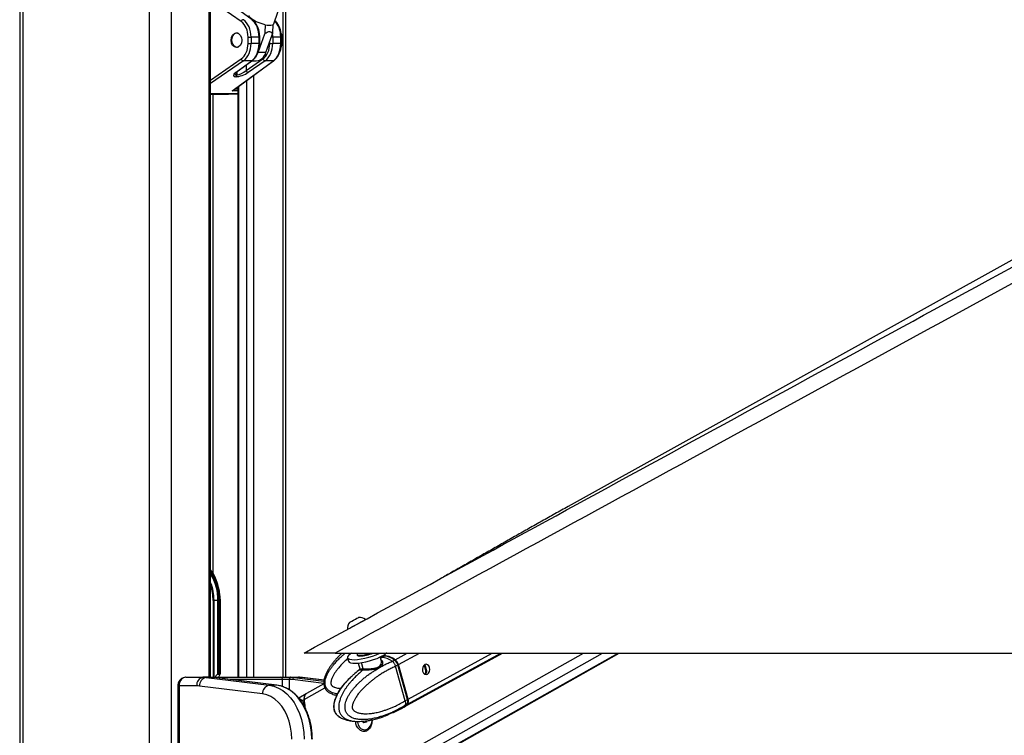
# Model space of a CAD drawing. Header units: millimetres. Extents: x 2575 to 18042, y 835 to 16320.
# Tile 33 of 64: x 12642 to 13551, y 5824 to 6486. Entities that reach past the tile are written whole.
import ezdxf

# ---------------------------------------------------------------- set-up
doc = ezdxf.new("R2010")
doc.units = ezdxf.units.MM
doc.header["$LTSCALE"] = 2

msp = doc.modelspace()

# ---------------------------------------------------------------- linework, layer by layer
at = {"color": 7, "linetype": 'Continuous', "lineweight": 25}
for p, q in [((12641.69, 7229.05), (12641.69, 1481.05)), ((12818.1, 5878.11), (12818.1, 7049.05)), ((14907.82, 7013.3), (13148.25, 6035.94)), ((12887.5, 5878.11), (12887.5, 6520.4)), ((12876.46, 6482.21), (12883.91, 6503.77)), ((12846.29, 6484.25), (12819.44, 6502.92)), ((12856.55, 6485.86), (12841.8, 6496.67)), ((12852.67, 6469.96), (12855.47, 6469.96)), ((12852.67, 6464.13), (12852.67, 6469.96)), ((12855.47, 6469.96), (12855.47, 6464.13)), ((12862.84, 6469.96), (12855.47, 6469.96)), ((12862.09, 6455.73), (12868.03, 6472.91)), ((12862.84, 6464.13), (12862.84, 6469.96)), ((12863.42, 6464.13), (12863.42, 6469.96)), ((12869.16, 6455.73), (12875.1, 6472.91)), ((12875.49, 6469.96), (12875.49, 6464.13)), ((12882.87, 6469.96), (12875.49, 6469.96)), ((12882.87, 6464.13), (12882.87, 6469.96)), ((12883.45, 6464.13), (12883.45, 6469.96)), ((12852.67, 6464.13), (12855.47, 6464.13)), ((12862.84, 6464.13), (12855.47, 6464.13)), ((12872.7, 6464.13), (12875.49, 6464.13)), ((12882.87, 6464.13), (12875.49, 6464.13)), ((12850.78, 6439.04), (12866.32, 6449.84)), ((12869.16, 6455.73), (12862.09, 6455.73)), ((12838.02, 6420.21), (12876.03, 6448.05)), ((12839.32, 6420.93), (12876.58, 6448.23)), ((12841.26, 6437.25), (12856.01, 6448.05)), ((12841.8, 6437.42), (12856.55, 6448.23)), ((12856.01, 6448.05), (12848.31, 6448.05)), ((12868.34, 6448.05), (12852.8, 6437.25)), ((12856.07, 6447.88), (12860.27, 6447.88)), ((12876.03, 6448.05), (12868.34, 6448.05)), ((12841.63, 6433.32), (12841.41, 6433.32)), ((12842.18, 6435.11), (12842.41, 6435.11)), ((12843.25, 6423.81), (12843.25, 5878.11)), ((12818.1, 6417.05), (12834.52, 6417.05)), ((12834.54, 6417.05), (12843.25, 6417.38)), ((12821.22, 5949.05), (12820.34, 5949.05)), ((12824.83, 5949.05), (12821.22, 5949.05)), ((12825.87, 5949.05), (12824.83, 5949.05)), ((12825.87, 5948.18), (12825.87, 5949.05)), ((12826.8, 5949.05), (12826.8, 5882.05)), ((12827.09, 5949.05), (12827.05, 5950.46)), ((12827.09, 5881.75), (12827.09, 5949.05)), ((12824.73, 5947.07), (12824.73, 5881.4)), ((12824.86, 5881.51), (12824.86, 5948.19)), ((12825.87, 5882.05), (12825.87, 5948.18)), ((12933.18, 5900.55), (15473.08, 5900.55)), ((12944.55, 5896.18), (12945.45, 5892.91)), ((12952.98, 5763.62), (13195.46, 5900.55)), ((12953.32, 5899.36), (12953.52, 5898.65)), ((12975.83, 5893.01), (12974.76, 5896.88)), ((12976.1, 5896.54), (12978.34, 5897.77)), ((12980.73, 5900.55), (12980.41, 5900.38)), ((12997, 5850.73), (13087.58, 5900.55)), ((12954.51, 5891.29), (12955.96, 5886.04)), ((12985.87, 5892.93), (12986.01, 5892.99)), ((12986.01, 5892.99), (12987.99, 5894.08)), ((12991.05, 5889.48), (12988.97, 5888.34)), ((12988.97, 5888.34), (12988.98, 5888.33)), ((12997.81, 5856.33), (12988.98, 5888.33)), ((12999.89, 5857.46), (12991.05, 5889.48)), ((13000.04, 5857.62), (12991.2, 5889.64)), ((13000.45, 5857.77), (12991.61, 5889.79)), ((12795.04, 5878.11), (12810.92, 5878.11)), ((12817.99, 5878.11), (12810.92, 5878.11)), ((12814, 5877.92), (12872.11, 5870.73)), ((12821.07, 5877.92), (12814, 5877.92)), ((12817.99, 5878.11), (12818.21, 5878.11)), ((12818.21, 5878.11), (12883.04, 5878.11)), ((12879.18, 5870.73), (12821.07, 5877.92)), ((12821.07, 5877.92), (12821.19, 5877.91)), ((12879.3, 5870.72), (12821.19, 5877.91)), ((12824.73, 5881.4), (12824.02, 5880.8)), ((12826.63, 5880.8), (12824.02, 5880.8)), ((12825.87, 5882.05), (12826.8, 5882.05)), ((12826.63, 5880.8), (12826.82, 5881.08)), ((12883.04, 5878.11), (12891.96, 5878.11)), ((12890.55, 5876.11), (12884.6, 5876.11)), ((12890.82, 5876.11), (12890.55, 5876.11)), ((12891.96, 5878.11), (12892.23, 5878.11)), ((12892.23, 5878.11), (12899.3, 5878.11)), ((12895.32, 5877.92), (12902.39, 5877.92)), ((12922.82, 5875.42), (12902.88, 5877.89)), ((12787.77, 5870.11), (12787.77, 5706.11)), ((12788.94, 5870.11), (12788.94, 5706.11)), ((12805.26, 5870.11), (12788.94, 5870.11)), ((12865.96, 5862.76), (12807.85, 5869.95)), ((12879.18, 5870.73), (12872.11, 5870.73)), ((12879.18, 5870.73), (12879.3, 5870.72)), ((12922.66, 5872.06), (12906.6, 5862.99)), ((12906.22, 5862.77), (12899.48, 5858.89)), ((12902.78, 5856.54), (12904.36, 5857.45)), ((12905.78, 5848.76), (12904.57, 5857.56)), ((12987.16, 5845.69), (12994.37, 5849.28)), ((12994.37, 5849.28), (12996.52, 5850.47)), ((12997.39, 5851.79), (12997.26, 5851.72)), ((12999.37, 5852.88), (12997.39, 5851.79)), ((12997.81, 5856.33), (12997.82, 5856.32)), ((12997.82, 5856.32), (12999.89, 5857.46)), ((12979.31, 5842.42), (12977.34, 5841.68)), ((12986.36, 5845.41), (12982.27, 5843.73)), ((12959.5, 5836.02), (12958.63, 5837.53)), ((12961.92, 5836.58), (12959.5, 5836.02)), ((12961.41, 5837.37), (12961.18, 5837.77)), ((12961.87, 5836.57), (12961.41, 5837.37)), ((12962.28, 5837.93), (12961.92, 5836.58)), ((12960.37, 5829.51), (12960.73, 5829.51))]:
    msp.add_line(p, q, dxfattribs=at)
at = {"color": 8, "linetype": 'Continuous', "lineweight": 25}
for p, q in [((12644.47, 7229.05), (12644.47, 1481.05)), ((12761.16, 7229.05), (12761.16, 1481.05)), ((12781.68, 7229.05), (12781.68, 1481.05)), ((12816.72, 5878.11), (12816.72, 7049.05)), ((12884.68, 6512.26), (12884.68, 5878.11)), ((12862.84, 6469.96), (12863.42, 6469.96)), ((12875.49, 6469.96), (12874.08, 6469.96)), ((12883.45, 6469.96), (12882.87, 6469.96)), ((12863.42, 6464.13), (12862.84, 6464.13)), ((12872.7, 6464.13), (12872.7, 6465.98)), ((12883.45, 6464.13), (12882.87, 6464.13)), ((12818.1, 6430.24), (12846.29, 6449.84)), ((12848.31, 6448.05), (12818.1, 6427.05)), ((12850.78, 6444), (12850.78, 6439.04)), ((12842.18, 6437.7), (12842.18, 6435.11)), ((12842.41, 6435.11), (12842.41, 6437.87)), ((12857.63, 6434.34), (12857.63, 5878.11)), ((12840.77, 6421.99), (12843.25, 6421.99)), ((12843.67, 6424.12), (12843.67, 5878.11)), ((12851.45, 5878.11), (12851.45, 6429.82)), ((12818.1, 6417.71), (12843.25, 6417.71)), ((12843.25, 6417.49), (12818.1, 6417.49)), ((12819.99, 6417.05), (12819.99, 5974.81)), ((12834.52, 6417.05), (12843.25, 6417.38)), ((12843.25, 6420.21), (12838.02, 6420.21)), ((12820.34, 5949.05), (12820.34, 5878.11)), ((12821.22, 5878.11), (12821.22, 5949.05)), ((12826.8, 5949.05), (12827.09, 5949.05)), ((12929.56, 5769.04), (13162.44, 5900.55)), ((12936.76, 5763.15), (13180.06, 5900.55)), ((12951.15, 5763.15), (13194.45, 5900.55)), ((12976.1, 5896.54), (12975.02, 5895.92)), ((12988.52, 5894.37), (12999.76, 5900.55)), ((12991.61, 5889.79), (13011.18, 5900.55)), ((12999.9, 5853.18), (13086.03, 5900.55)), ((13000.45, 5857.77), (13078.23, 5900.55)), ((12958.92, 5885.92), (12957.34, 5891.66)), ((13015.25, 5889.39), (13015.79, 5889.69)), ((12818.26, 5878.11), (12818.21, 5878.11)), ((12884.6, 5876.11), (12835.76, 5876.11)), ((12884.6, 5869.45), (12884.6, 5876.11)), ((12890.55, 5876.11), (12890.55, 5866.65)), ((12922.64, 5872.36), (12893.78, 5875.93)), ((12895.32, 5877.92), (12922.68, 5874.53)), ((12922.82, 5875.39), (12902.39, 5877.92)), ((12902.88, 5877.89), (12902.39, 5877.92)), ((13016.82, 5883.59), (13017.56, 5884)), ((12787.77, 5870.11), (12788.94, 5870.11)), ((12904.57, 5857.56), (12923.64, 5868.34)), ((12905.56, 5862.19), (12905.65, 5862.2))]:
    msp.add_line(p, q, dxfattribs=at)
at = {"color": 7, "linetype": 'Continuous', "lineweight": 25, "flags": 128}
for points in [[(12868.51, 6481.34), (12865.67, 6482.05), (12862.79, 6483.01), (12860.07, 6484.18), (12857.66, 6485.47), (12855.73, 6486.8), (12854.41, 6488.09), (12853.76, 6489.26), (12853.77, 6490.05)], [(12876.46, 6482.21), (12876.38, 6482.05), (12875.58, 6481.34)], [(12843.4, 6460.57), (12842.85, 6460.45), (12841.32, 6460.62), (12839.9, 6461.48), (12838.76, 6462.95), (12838.02, 6464.86), (12837.76, 6467.01), (12838, 6469.16), (12838.73, 6471.08), (12839.85, 6472.56)], [(12859.76, 6451.4), (12860.9, 6453.08), (12862.09, 6455.73)], [(12944.49, 5922.45), (12944.64, 5922.53), (12945.38, 5922.94), (12946.66, 5923.64), (12948.4, 5924.6), (12950.47, 5925.73), (12952.72, 5926.96), (12954.97, 5928.19), (12957.06, 5929.33), (12958.84, 5930.31), (12960.18, 5931.03), (12960.96, 5931.46), (12961.16, 5931.57)], [(12946.39, 5928.89), (12946.59, 5929), (12947.38, 5929.43), (12948.65, 5930.13), (12950.21, 5930.99), (12951.83, 5931.87), (12953.25, 5932.65), (12954.26, 5933.2), (12954.71, 5933.44), (12954.72, 5933.44)], [(12948.36, 5900.55), (12946.83, 5899.54), (12945.4, 5898.28), (12944.64, 5897.13), (12944.56, 5896.14), (12945.19, 5895.34), (12946.48, 5894.77), (12948.4, 5894.45), (12950.87, 5894.38), (12953.79, 5894.57), (12957.05, 5895.02), (12960.53, 5895.7), (12964.09, 5896.6), (12967.59, 5897.67), (12970.91, 5898.88), (12973.91, 5900.17), (12974.7, 5900.55)], [(12945.45, 5892.91), (12945.46, 5892.88), (12946.09, 5892.08), (12947.38, 5891.51), (12949.3, 5891.18), (12951.77, 5891.12), (12954.69, 5891.31), (12957.95, 5891.76), (12961.43, 5892.44), (12964.99, 5893.34), (12968.49, 5894.41), (12971.81, 5895.61), (12974.81, 5896.91), (12977.38, 5898.24), (12979.42, 5899.56), (12980.64, 5900.6)], [(12953.55, 5900.59), (12953.55, 5900.59), (12953.32, 5899.69)], [(12953.32, 5899.69), (12953.47, 5899.09), (12954.28, 5898.66), (12955.7, 5898.46)], [(12953.52, 5898.65), (12953.67, 5898.39), (12954.47, 5897.95), (12955.89, 5897.75)], [(12988.28, 5893.84), (12988.29, 5893.92), (12988.29, 5893.99), (12988.27, 5894.05), (12988.24, 5894.1), (12988.19, 5894.12), (12988.13, 5894.12), (12988.06, 5894.11), (12987.99, 5894.08)], [(12991.03, 5889.7), (12991.1, 5889.69), (12991.15, 5889.68), (12991.19, 5889.66), (12991.2, 5889.64)], [(13015.87, 5889.85), (13014.75, 5888.84), (13014, 5887.31), (13013.71, 5885.48), (13013.94, 5883.63), (13014.66, 5882.05), (13015.74, 5880.98), (13017.04, 5880.57), (13018.34, 5880.9), (13019.46, 5881.9), (13020.21, 5883.44), (13020.5, 5885.27), (13020.27, 5887.11), (13019.55, 5888.69), (13018.47, 5889.76), (13017.17, 5890.17), (13015.87, 5889.85)], [(12872.11, 5870.73), (12876.43, 5869.81), (12880.64, 5868.15), (12884.67, 5865.76), (12888.46, 5862.69), (12891.95, 5858.99), (12895.1, 5854.7), (12897.84, 5849.9), (12900.15, 5844.65), (12901.98, 5839.04), (12903.31, 5833.16), (12904.11, 5827.09), (12904.38, 5820.92)], [(12911.46, 5820.92), (12911.19, 5827.09), (12910.38, 5833.16), (12909.05, 5839.04), (12907.22, 5844.65), (12904.91, 5849.9), (12902.17, 5854.7), (12899.02, 5858.99), (12895.53, 5862.69), (12891.74, 5865.76), (12887.71, 5868.15), (12883.5, 5869.81), (12879.18, 5870.73)], [(12893.07, 5820.92), (12892.8, 5826.57), (12892, 5832.11), (12890.67, 5837.45), (12888.85, 5842.49), (12886.57, 5847.14), (12883.87, 5851.32), (12880.79, 5854.94), (12877.4, 5857.94), (12873.75, 5860.27), (12869.91, 5861.89), (12865.96, 5862.76)], [(12996.76, 5850.6), (12998.32, 5851.61), (12999.9, 5853.18)], [(13000.04, 5857.62), (13000.05, 5857.61), (13000.04, 5857.58), (13000.01, 5857.54), (12999.96, 5857.5), (12999.89, 5857.46)], [(12953.62, 5837.29), (12953.73, 5836.62), (12954.48, 5834.19), (12955.67, 5832.13), (12957.2, 5830.6), (12958.97, 5829.71), (12960.85, 5829.53), (12962.69, 5830.08), (12964.35, 5831.3), (12965.72, 5833.12), (12966.7, 5835.39), (12967.2, 5837.94), (12967.26, 5838.78)], [(12961.22, 5837.77), (12961.25, 5837.69), (12961.41, 5837.37)]]:
    msp.add_lwpolyline(points, dxfattribs=at)
at = {"color": 8, "linetype": 'Continuous', "lineweight": 25, "flags": 128}
for points in [[(12976.1, 5896.54), (12974.95, 5896.47), (12974.87, 5896.47)], [(12991.2, 5889.64), (12991.2, 5889.63), (12991.2, 5889.6), (12991.17, 5889.56), (12991.12, 5889.52), (12991.05, 5889.48)]]:
    msp.add_lwpolyline(points, dxfattribs=at)
at = {"color": 7, "linetype": 'Continuous', "lineweight": 25}
for centre, radius, start, end in [((12848.76, 6483.5), 2.58, 100.09956, 163.03156), ((12872.04, 6493.66), 12.82, 253.98684, 286.01316), ((12842.43, 6470.09), 3.57, 74.24807, 136.06165), ((12866.99, 6467.04), 17.48, 339.785, 22.4112), ((12848.76, 6450.59), 2.58, 196.96844, 259.90044), ((12859.07, 6458.2), 10.39, 276.62543, 346.25012), ((12868.79, 6450.59), 2.58, 196.96844, 259.90044), ((12839.99, 6435), 2.19, 310.13038, 2.82489), ((12840.22, 6435), 2.19, 310.13038, 2.82489), ((12853.25, 6439.79), 2.58, 196.96844, 259.90044), ((12779.16, 5950.14), 47.64, 0.41414, 35.18365), ((12780.29, 5949.88), 44.54, 358.93087, 31.92294), ((12955.12, 5922.82), 10.63, 55.33846, 92.13603), ((12955.12, 5922.82), 10.63, 145.21761, 182.01518), ((12955.11, 5928.73), 30.27, 271.10038, 291.4393), ((12955.37, 5928.01), 30.26, 270.99177, 294.76228), ((12975.42, 5879.62), 16.92, 51.84629, 87.70885), ((12978.73, 5882.6), 15.32, 50.24249, 98.39069), ((12983.29, 5887.52), 8.63, 15.2621, 52.62496), ((12957.76, 5885.55), 1.22, 314.97836, 17.42511), ((12812.33, 5871.11), 7.14, 101.42175, 188.04947), ((12815.49, 5870.41), 7.65, 101.21251, 183.47479), ((12810.91, 5853.02), 25.09, 82.93872, 89.9947), ((12817.99, 5853.02), 25.09, 82.93872, 89.9947), ((12882.79, 5876.31), 1.82, 353.85734, 82.12564), ((12892.32, 5876.36), 1.79, 101.42175, 188.04947), ((12892.59, 5876.36), 1.79, 101.42175, 188.04947), ((12890.82, 5852.03), 24.08, 82.93872, 89.9947), ((12892.23, 5853.02), 25.09, 82.93872, 89.9947), ((12895.69, 5876.04), 1.91, 101.21251, 183.47479), ((12899.3, 5853.02), 25.09, 82.93872, 89.9947), ((12805.26, 5849.04), 21.07, 82.93872, 89.9947), ((12873.6, 5863.22), 7.65, 101.21251, 183.47479), ((12910.19, 5858.5), 5.93, 141.40397, 190.208), ((12909.68, 5858.74), 5.25, 125.95585, 192.91186), ((12995.56, 5856.03), 5.19, 326.68084, 19.64664), ((13170.29, 5888.86), 267.78, 186.7373, 188.20202), ((12963.63, 5838.61), 2.55, 209.34583, 228.68979)]:
    msp.add_arc(centre, radius, start, end, dxfattribs=at)
at = {"color": 8, "linetype": 'Continuous', "lineweight": 25}
for centre, radius, start, end in [((12856.02, 6485.12), 0.917, 54.32182, 90.61961), ((12856.02, 6448.97), 0.917, 269.38071, 305.66586), ((12876.04, 6448.97), 0.917, 269.38071, 305.66586), ((12841.27, 6438.17), 0.917, 269.37969, 305.70539), ((12781.51, 5950.41), 45.3, 358.27444, 36.13905), ((12780.72, 5949.98), 45.16, 358.81629, 34.14044), ((12776.28, 5949.31), 44.94, 359.65681, 21.48203), ((12775.54, 5949.18), 44.8, 359.82483, 18.19677), ((12989.62, 5857.86), 9.81, 298.99532, 321.19805)]:
    msp.add_arc(centre, radius, start, end, dxfattribs=at)
at = {"color": 7, "linetype": 'Continuous', "lineweight": 25}
for centre, major_axis, ratio, start_param, end_param in [((12842.44, 6469.96), (0, 18), 0.723566, 4.712389, 5.815974), ((12850.41, 6469.96), (0, 18), 0.690648, 4.712389, 5.815974), ((12841.06, 6469.96), (0, 16), 0.725623, 4.712389, 5.815974), ((12841.06, 6464.13), (0, 16), 0.725623, 3.608804, 4.712389), ((12842.44, 6464.13), (0, 18), 0.723566, 3.608804, 4.712389), ((12850.41, 6464.13), (0, 18), 0.690648, 3.608804, 4.712389), ((12861.09, 6464.13), (0, 16), 0.725623, 3.608804, 4.712389), ((12862.47, 6464.13), (0, 18), 0.723566, 3.608804, 4.712389), ((12870.43, 6464.13), (0, 18), 0.690648, 3.608804, 4.712389), ((12847.06, 6437.36), (7.94, 3.19), 0.312033, 2.257778, 3.802394), ((12847.29, 6437.36), (7.94, 3.19), 0.312033, 3.802394, 5.347011), ((12846.65, 6439.14), (5.87, 3.39), 0.37303, 3.714561, 5.259177), ((12837.38, 6421.99), (3.37, 0.79), 0.545657, 4.77392, 5.877505), ((12837.38, 6421.99), (3.22, 1.41), 0.538837, 4.674972, 5.106215), ((12763.02, 5949.05), (61.81, 0), 0.582425, 6.228244, 6.283185), ((12983.93, 5877.49), (-10.63, 18.97), 0.671543, 5.9319, 6.084713), ((12983.93, 5877.49), (-10.34, 19.14), 0.647541, 5.333772, 5.942017), ((12986.87, 5889.5), (-2.86, 5.28), 0.648437, 4.370877, 5.333427), ((12987.27, 5889.72), (-2.57, 4.75), 0.647199, 4.371351, 5.333902), ((12829.12, 5876.56), (7.21, 0), 0.831789, 2.356194, 2.880285), ((12824.56, 5881.97), (0.924, 0.924), 0.414214, 4.494223, 4.62509), ((12825.16, 5881.05), (0.924, 0.924), 0.414214, 0.392699, 1.483498), ((12829.53, 5876.56), (0, 6), 0.682414, 0.785398, 1.309489), ((12826.09, 5881.05), (0.924, 0.924), 0.414214, 5.139995, 6.675884), ((12986.12, 5869.57), (-10.34, 19.14), 0.647541, 3.146418, 3.40867), ((12995.71, 5857.48), (-2.86, 5.28), 0.648437, 3.408326, 4.370877)]:
    msp.add_ellipse(centre, major_axis=major_axis, ratio=ratio, start_param=start_param, end_param=end_param, dxfattribs=at)
at = {"color": 8, "linetype": 'Continuous', "lineweight": 25}
for centre, major_axis, ratio, start_param, end_param in [((12870.43, 6469.96), (0, 18), 0.690648, 4.712389, 5.690182), ((12862.47, 6469.96), (0, 18), 0.723566, 4.712389, 4.897555), ((12846.43, 6439.14), (5.87, 3.39), 0.37303, 2.927718, 3.714561)]:
    msp.add_ellipse(centre, major_axis=major_axis, ratio=ratio, start_param=start_param, end_param=end_param, dxfattribs=at)
at = {"color": 7, "linetype": 'Continuous', "lineweight": 25}
msp.add_ellipse((12841.9, 6467.05), major_axis=(0, 6.8), ratio=0.725623, dxfattribs=at)
for points, knots in [([(14984.85, 7024.23), (14971.28, 7016.69), (14889.03, 6971.03), (14737.62, 6887.51), (14461.52, 6735.82), (13977.56, 6470.86), (13444.93, 6179.92), (13050.6, 5964.66), (12933.18, 5900.55)], [0, 0, 0, 0, 0.019985, 0.121052, 0.22212, 0.424256, 0.828547, 1, 1, 1, 1]), ([(12863.42, 6469.96), (12863.41, 6470.57), (12863.37, 6472.3), (12862.96, 6475.12), (12862.05, 6478.29), (12860.72, 6481.18), (12859.04, 6483.62), (12857.57, 6485.09), (12856.72, 6485.74), (12856.55, 6485.86)], [0, 0, 0, 0, 0.09342, 0.268334, 0.443824, 0.619897, 0.796551, 0.96057, 1, 1, 1, 1]), ([(12868.51, 6481.34), (12868.46, 6480.34), (12868.31, 6477.53), (12868.14, 6474.72), (12868.03, 6472.91)], [0, 0, 0, 0, 0.355137, 1, 1, 1, 1]), ([(12875.58, 6481.34), (12875.53, 6480.34), (12875.38, 6477.53), (12875.21, 6474.72), (12875.1, 6472.91)], [0, 0, 0, 0, 0.355137, 1, 1, 1, 1]), ([(12883.45, 6469.96), (12883.44, 6470.57), (12883.4, 6472.3), (12882.99, 6475.12), (12882.08, 6478.29), (12880.74, 6481.17), (12879.19, 6483.5), (12877.97, 6484.62), (12877.46, 6485.1)], [0, 0, 0, 0, 0.10072, 0.289302, 0.478506, 0.668337, 0.858795, 1, 1, 1, 1]), ([(12868.03, 6472.91), (12868.47, 6473.27), (12869.43, 6474.03), (12870.99, 6474.88), (12872.52, 6475.16), (12873.89, 6474.66), (12874.64, 6473.77), (12875.02, 6473.06), (12875.1, 6472.91)], [0, 0, 0, 0, 0.160414, 0.343899, 0.529303, 0.689128, 0.932103, 1, 1, 1, 1]), ([(12856.55, 6448.23), (12856.95, 6448.54), (12858.06, 6449.42), (12859.66, 6451.28), (12861.22, 6453.87), (12862.41, 6456.83), (12863.16, 6460), (12863.41, 6462.48), (12863.42, 6463.84), (12863.42, 6464.13)], [0, 0, 0, 0, 0.095876, 0.267253, 0.440249, 0.614634, 0.789406, 0.955299, 1, 1, 1, 1]), ([(12876.58, 6448.23), (12876.98, 6448.54), (12878.09, 6449.42), (12879.69, 6451.28), (12881.25, 6453.87), (12882.43, 6456.83), (12883.18, 6460), (12883.43, 6462.48), (12883.45, 6463.84), (12883.45, 6464.13)], [0, 0, 0, 0, 0.095876, 0.267253, 0.440249, 0.614634, 0.789406, 0.955299, 1, 1, 1, 1]), ([(12840.42, 6436.12), (12840.42, 6436.12), (12840.42, 6436.11), (12840.81, 6436.65), (12841.45, 6437.14), (12841.8, 6437.42)], [0, 0, 0, 0, 0.212854, 0.55548, 1, 1, 1, 1]), ([(12904.42, 5900.55), (13111.32, 6013.41), (13438.76, 6192.01), (13766.32, 6370.78), (13886.91, 6436.59)], [0, 0, 0, 0, 0.631887, 1, 1, 1, 1]), ([(13148.25, 6035.94), (13144.2, 6033.69), (13136.06, 6029.15), (13124.05, 6022.41), (13112.1, 6015.67), (13100.2, 6008.92), (13088.33, 6002.18), (13076.48, 5995.43), (13064.63, 5988.69), (13052.78, 5981.95), (13041.38, 5975.48), (13033.97, 5971.29), (13030.49, 5969.33)], [0, 0, 0, 0, 0.096761, 0.194536, 0.293321, 0.393117, 0.493923, 0.595739, 0.698566, 0.802405, 0.907258, 1, 1, 1, 1]), ([(12824.86, 5948.19), (12824.86, 5948.19), (12824.86, 5948.19), (12824.86, 5948.18), (12824.85, 5948.18), (12824.85, 5948.16), (12824.83, 5948.06), (12824.79, 5947.69), (12824.76, 5947.34), (12824.73, 5947.07)], [0, 0, 0, 0, 0.001216, 0.00282, 0.005802, 0.018793, 0.070056, 0.274202, 1, 1, 1, 1]), ([(12825.87, 5948.18), (12825.85, 5948.18), (12825.73, 5948.18), (12825.49, 5948.18), (12825.16, 5948.19), (12824.95, 5948.19), (12824.86, 5948.19)], [0, 0, 0, 0, 0.090131, 0.431109, 0.74027, 1, 1, 1, 1]), ([(12933.18, 5900.55), (12931.46, 5900.55), (12928.02, 5900.55), (12923.22, 5900.55), (12918.9, 5900.55), (12915.1, 5900.55), (12911.76, 5900.55), (12908.35, 5900.55), (12905.92, 5900.55), (12904.61, 5900.55), (12904.48, 5900.55), (12904.42, 5900.55)], [0, 0, 0, 0, 0.111253, 0.222354, 0.314566, 0.406648, 0.499609, 0.592569, 0.751386, 0.875566, 1, 1, 1, 1]), ([(12939.48, 5900.55), (12938.61, 5899.74), (12937.02, 5898.24), (12934.84, 5895.94), (12932.87, 5893.74), (12930.97, 5891.45), (12929.18, 5889.1), (12927.51, 5886.67), (12925.99, 5884.15), (12924.87, 5881.95), (12924.09, 5880.12), (12923.5, 5878.49), (12922.96, 5876.59), (12922.61, 5874.4), (12922.57, 5872.15), (12922.91, 5870.13), (12923.56, 5868.38), (12924.4, 5866.94), (12925.48, 5865.65), (12926.7, 5864.59), (12928.02, 5863.72), (12929.47, 5862.96), (12931.19, 5862.28), (12932.91, 5861.77), (12934.06, 5861.56), (12934.51, 5861.48)], [0, 0, 0, 0, 0.069994, 0.127676, 0.185418, 0.243389, 0.301462, 0.358483, 0.415689, 0.47373, 0.502959, 0.532268, 0.575172, 0.618599, 0.661875, 0.705919, 0.737937, 0.770887, 0.802904, 0.835726, 0.865295, 0.895226, 0.931637, 0.973444, 1, 1, 1, 1]), ([(12997.26, 5851.72), (12997.26, 5851.72), (12995.74, 5850.82), (12992.68, 5849.1), (12988.53, 5847.01), (12984.84, 5845.33), (12981.63, 5844), (12978.39, 5842.8), (12974.66, 5841.57), (12971.2, 5840.63), (12968.04, 5839.94), (12965.3, 5839.45), (12962.19, 5839.07), (12959.26, 5838.92), (12956.86, 5838.97), (12954.99, 5839.12), (12953.12, 5839.39), (12951.35, 5839.79), (12949.7, 5840.31), (12948.06, 5841.02), (12946.69, 5841.84), (12945.58, 5842.72), (12944.76, 5843.53), (12943.97, 5844.51), (12943.3, 5845.64), (12942.77, 5846.92), (12942.4, 5848.34), (12942.21, 5849.93), (12942.23, 5851.59), (12942.48, 5853.54), (12942.93, 5855.31), (12943.47, 5856.88), (12943.96, 5858.11), (12944.54, 5859.36), (12945.43, 5861.08), (12946.68, 5863.14), (12948.31, 5865.48), (12950.21, 5867.91), (12952.39, 5870.39), (12954.85, 5872.89), (12957.39, 5875.26), (12960.04, 5877.51), (12962.75, 5879.66), (12965.54, 5881.7), (12968.38, 5883.63), (12971.48, 5885.59), (12974.84, 5887.55), (12978.47, 5889.5), (12982.15, 5891.3), (12984.63, 5892.41), (12985.87, 5892.93), (12985.87, 5892.93)], [0, 0, 0, 0, 0.000001, 0.042299, 0.084662, 0.113207, 0.141774, 0.170414, 0.199082, 0.240084, 0.260638, 0.28121, 0.310911, 0.340705, 0.356782, 0.372888, 0.389105, 0.405375, 0.419337, 0.433377, 0.450213, 0.458725, 0.467353, 0.477165, 0.487183, 0.495779, 0.505908, 0.516391, 0.527138, 0.538147, 0.554741, 0.563139, 0.571618, 0.581606, 0.591626, 0.611828, 0.63244, 0.653131, 0.679323, 0.705597, 0.73206, 0.758566, 0.785561, 0.812587, 0.839695, 0.866827, 0.900037, 0.933281, 0.966624, 0.999999, 1, 1, 1, 1]), ([(12988.98, 5888.33), (12987.78, 5887.78), (12985.39, 5886.67), (12981.85, 5884.83), (12978.35, 5882.85), (12975.16, 5880.89), (12972.29, 5878.98), (12969.73, 5877.16), (12967.19, 5875.24), (12964.69, 5873.2), (12962.23, 5871.04), (12959.82, 5868.74), (12957.48, 5866.29), (12955.47, 5863.95), (12953.79, 5861.76), (12952.42, 5859.75), (12951.13, 5857.61), (12950.12, 5855.58), (12949.4, 5853.68), (12949.02, 5852.27), (12948.86, 5851.13), (12948.83, 5850.38), (12948.89, 5849.72), (12949.02, 5849.22), (12949.24, 5848.72), (12949.54, 5848.24), (12949.95, 5847.73), (12950.44, 5847.27), (12951.19, 5846.69), (12952.18, 5846.11), (12953.41, 5845.58), (12954.78, 5845.14), (12956.27, 5844.79), (12957.91, 5844.55), (12959.55, 5844.41), (12961.72, 5844.34), (12964.4, 5844.46), (12968.01, 5844.88), (12972.04, 5845.65), (12976.04, 5846.7), (12979.56, 5847.83), (12982.64, 5848.95), (12985.69, 5850.19), (12989.25, 5851.78), (12993.31, 5853.77), (12996.31, 5855.48), (12997.81, 5856.33)], [0, 0, 0, 0, 0.036855, 0.073741, 0.11073, 0.147756, 0.175917, 0.204097, 0.232348, 0.260626, 0.289271, 0.317958, 0.346814, 0.375754, 0.395317, 0.414937, 0.434824, 0.454878, 0.467888, 0.481113, 0.487189, 0.493384, 0.497423, 0.5016, 0.505034, 0.510126, 0.515343, 0.521599, 0.527916, 0.540827, 0.553415, 0.566082, 0.58209, 0.598158, 0.614359, 0.630589, 0.661692, 0.692902, 0.73683, 0.780897, 0.811855, 0.842844, 0.873915, 0.90501, 0.952468, 1, 1, 1, 1]), ([(12956.03, 5885.24), (12954.38, 5884.09), (12952.63, 5882.86), (12951, 5881.36), (12950.89, 5881.26)], [0, 0, 0, 0, 0.936852, 1, 1, 1, 1]), ([(12958.62, 5884.69), (12958.43, 5884.69), (12958.04, 5884.69), (12957.34, 5884.7), (12956.74, 5884.71), (12956.28, 5884.74), (12955.9, 5884.77), (12955.66, 5884.83), (12955.57, 5884.92), (12955.56, 5885), (12955.64, 5885.11), (12955.76, 5885.23), (12955.89, 5885.33), (12955.93, 5885.36)], [0, 0, 0, 0, 0.0728613, 0.1486975, 0.3030629, 0.3817539, 0.4592732, 0.6168154, 0.6969716, 0.779569, 0.8627265, 0.9476388, 1, 1, 1, 1]), ([(12955.93, 5886.04), (12955.96, 5885.93), (12956.04, 5885.68), (12955.9, 5885.38), (12955.81, 5885.27), (12955.82, 5885.28), (12955.82, 5885.28)], [0, 0, 0, 0, 0.213823, 0.529231, 0.816741, 1, 1, 1, 1]), ([(12955.99, 5886.05), (12955.98, 5886.04), (12955.95, 5885.98), (12956.17, 5885.95), (12956.63, 5885.92), (12957.37, 5885.91), (12958.17, 5885.92), (12958.74, 5885.92), (12958.92, 5885.92)], [0, 0, 0, 0, 0.049403, 0.260907, 0.477856, 0.686071, 0.900198, 1, 1, 1, 1]), ([(12988.97, 5888.34), (12988.88, 5888.65), (12988.7, 5889.29), (12988.28, 5890.21), (12987.77, 5891.09), (12987.21, 5891.84), (12986.64, 5892.46), (12986.24, 5892.81), (12986.03, 5892.97), (12986.01, 5892.99)], [0, 0, 0, 0, 0.172718, 0.350448, 0.523165, 0.700887, 0.842086, 0.985971, 1, 1, 1, 1]), ([(13016.82, 5883.59), (13016.77, 5884.03), (13016.67, 5884.83), (13016.37, 5886.18), (13016.05, 5887.38), (13015.72, 5888.37), (13015.45, 5889.01), (13015.28, 5889.28), (13015.22, 5889.38)], [0, 0, 0, 0, 0.211369, 0.388355, 0.566092, 0.7273158, 0.8978864, 1, 1, 1, 1]), ([(13015.79, 5889.69), (13015.85, 5889.65), (13015.95, 5889.59), (13015.99, 5889.48), (13016, 5889.44)], [0, 0, 0, 0, 0.588802, 1, 1, 1, 1]), ([(13016, 5889.44), (13016.09, 5889.18), (13016.28, 5888.67), (13016.62, 5887.51), (13016.96, 5886.26), (13017.26, 5885.09), (13017.41, 5884.41), (13017.48, 5884.08)], [0, 0, 0, 0, 0.222076, 0.445772, 0.640142, 0.821651, 1, 1, 1, 1]), ([(12795.03, 5878.1), (12794.99, 5878.1), (12794.27, 5878.18), (12792.88, 5877.82), (12791.06, 5876.94), (12789.54, 5875.51), (12788.45, 5873.7), (12787.83, 5871.84), (12787.83, 5870.61), (12787.83, 5870.11)], [0, 0, 0, 0, 0.0101753, 0.1831926, 0.3543602, 0.5250362, 0.6993059, 0.8789871, 1, 1, 1, 1]), ([(12795.04, 5878.11), (12794.35, 5878.02), (12792.97, 5877.84), (12791.12, 5876.43), (12789.74, 5874.37), (12789.03, 5872.12), (12788.96, 5870.67), (12788.94, 5870.11)], [0, 0, 0, 0, 0.217102, 0.434577, 0.651626, 0.866747, 1, 1, 1, 1]), ([(12902.88, 5877.89), (12902, 5877.98), (12900.81, 5878.1), (12899.62, 5878.11), (12899.3, 5878.11)], [0, 0, 0, 0, 0.738034, 1, 1, 1, 1]), ([(12947.9, 5878.56), (12947.72, 5878.4), (12946.05, 5876.91), (12943.46, 5874.21), (12940.09, 5870.45), (12937.47, 5866.93), (12935.29, 5863.33), (12933.7, 5859.93), (12932.62, 5856.92), (12931.9, 5854.27), (12931.59, 5851.69), (12931.69, 5849.2), (12932.22, 5847.03), (12933.12, 5845.13), (12934.29, 5843.64), (12935.77, 5842.24), (12936.99, 5841.33), (12937.78, 5840.97), (12937.86, 5840.93)], [0, 0, 0, 0, 0.017974, 0.170401, 0.281506, 0.382561, 0.475199, 0.562462, 0.623912, 0.67665, 0.729092, 0.777719, 0.823648, 0.861207, 0.903441, 0.93875, 0.993835, 1, 1, 1, 1]), ([(12937.87, 5840.94), (12937.84, 5840.95), (12937.54, 5841.1), (12936.98, 5841.46), (12936.19, 5842.03), (12935.42, 5842.69), (12934.65, 5843.5), (12933.9, 5844.48), (12933.26, 5845.62), (12932.73, 5846.9), (12932.36, 5848.31), (12932.16, 5849.91), (12932.15, 5851.57), (12932.33, 5853.52), (12932.77, 5855.7), (12933.38, 5857.71), (12933.99, 5859.33), (12934.71, 5861.05), (12935.72, 5863.11), (12937.06, 5865.45), (12938.63, 5867.88), (12940.42, 5870.36), (12942.44, 5872.86), (12944.55, 5875.23), (12946.74, 5877.47), (12948.91, 5879.56), (12950.39, 5880.84), (12951.09, 5881.44)], [0, 0, 0, 0, 0.002015, 0.024286, 0.04665, 0.069203, 0.092064, 0.118062, 0.144606, 0.167382, 0.194222, 0.221998, 0.250472, 0.279643, 0.323642, 0.368307, 0.394773, 0.421323, 0.474851, 0.529464, 0.58429, 0.653688, 0.723305, 0.793422, 0.863655, 0.935183, 1, 1, 1, 1]), ([(13015.48, 5881.26), (13015.6, 5881.31), (13016.04, 5881.47), (13016.57, 5882.16), (13016.84, 5882.98), (13016.82, 5883.47), (13016.82, 5883.59)], [0, 0, 0, 0, 0.136209, 0.511367, 0.881597, 1, 1, 1, 1]), ([(13017.48, 5884.08), (13017.52, 5883.67), (13017.6, 5882.85), (13017.1, 5881.76), (13016.51, 5881.07), (13016.05, 5880.92), (13015.94, 5880.88)], [0, 0, 0, 0, 0.297885, 0.595316, 0.901674, 1, 1, 1, 1]), ([(12885.7, 5869.11), (12885.68, 5869.12), (12884.36, 5869.73), (12882.21, 5870.26), (12880.08, 5870.6), (12879.3, 5870.72)], [0, 0, 0, 0, 0.013637, 0.640079, 1, 1, 1, 1]), ([(12912.04, 5820.92), (12912.03, 5821.91), (12911.99, 5824.78), (12911.58, 5829.5), (12910.67, 5835), (12909.32, 5840.32), (12907.55, 5845.4), (12905.37, 5850.17), (12902.82, 5854.57), (12899.92, 5858.55), (12896.71, 5862.05), (12893.23, 5865.02), (12889.56, 5867.45), (12886.98, 5868.56), (12885.7, 5869.11)], [0, 0, 0, 0, 0.045984, 0.13286, 0.219789, 0.306751, 0.393752, 0.480796, 0.567875, 0.654956, 0.741985, 0.828882, 0.915545, 1, 1, 1, 1]), ([(12899.83, 5858.19), (12900.22, 5858.19), (12901.16, 5858.2), (12902.18, 5857.15), (12902.78, 5856.54)], [0, 0, 0, 0, 0.415091, 1, 1, 1, 1]), ([(12906.23, 5862.76), (12906.07, 5862.65), (12905.87, 5862.52), (12905.61, 5862.25), (12905.56, 5862.19)], [0, 0, 0, 0, 0.797948, 1, 1, 1, 1]), ([(12902.78, 5856.54), (12903.39, 5855.71), (12904.55, 5854.15), (12905.03, 5851.78), (12905.25, 5850.66)], [0, 0, 0, 0, 0.528128, 1, 1, 1, 1]), ([(12997.82, 5856.32), (12997.9, 5856.01), (12998.06, 5855.39), (12998.14, 5854.49), (12998.11, 5853.63), (12997.96, 5852.91), (12997.73, 5852.3), (12997.52, 5851.97), (12997.4, 5851.81), (12997.39, 5851.79)], [0, 0, 0, 0, 0.172712, 0.350434, 0.523145, 0.70086, 0.842072, 0.985971, 1, 1, 1, 1]), ([(12938.07, 5840.83), (12938.57, 5840.58), (12939.75, 5839.98), (12941.97, 5839.11), (12945.09, 5838.19), (12949.36, 5837.42), (12952.57, 5837.33), (12954.39, 5837.28)], [0, 0, 0, 0, 0.093132, 0.223374, 0.410799, 0.665733, 1, 1, 1, 1]), ([(12954.38, 5837.28), (12956.28, 5837.35), (12959.84, 5837.48), (12964.6, 5838.22), (12968.36, 5839.01), (12971.31, 5839.77), (12974.18, 5840.58), (12976.15, 5841.27), (12977.34, 5841.68)], [0, 0, 0, 0, 0.236781, 0.442286, 0.607297, 0.725876, 0.835015, 1, 1, 1, 1]), ([(12979.31, 5842.42), (12979.47, 5842.49), (12979.79, 5842.64), (12980.3, 5842.87), (12980.81, 5843.11), (12981.29, 5843.32), (12981.74, 5843.52), (12982.06, 5843.65), (12982.23, 5843.72), (12982.27, 5843.73)], [0, 0, 0, 0, 0.158241, 0.320889, 0.47919, 0.642472, 0.794152, 0.950554, 1, 1, 1, 1]), ([(12986.36, 5845.41), (12986.47, 5845.46), (12986.71, 5845.56), (12986.98, 5845.66), (12987.18, 5845.73), (12987.31, 5845.76), (12987.37, 5845.76), (12987.35, 5845.73), (12987.3, 5845.7), (12987.28, 5845.7)], [0, 0, 0, 0, 0.150344, 0.305273, 0.455551, 0.60979, 0.767878, 0.930043, 1, 1, 1, 1]), ([(12967.31, 5838.82), (12967.22, 5837.43), (12967.02, 5834.58), (12965.59, 5831.54), (12964.03, 5829.72), (12962.68, 5828.71), (12961.19, 5828.11), (12959.12, 5827.88), (12956.48, 5828.7), (12953.86, 5831.3), (12952.24, 5834.44), (12952.05, 5836.67), (12951.98, 5837.42)], [0, 0, 0, 0, 0.128187, 0.261398, 0.327693, 0.394223, 0.46038, 0.526976, 0.659975, 0.794316, 0.93023, 1, 1, 1, 1])]:
    msp.add_open_spline(points, degree=3, knots=knots, dxfattribs=at)
at = {"color": 8, "linetype": 'Continuous', "lineweight": 25}
for points, knots in [([(12935.08, 5862.71), (12934.47, 5862.81), (12933.01, 5863.06), (12931.17, 5863.62), (12929.56, 5864.29), (12928.34, 5864.95), (12927.13, 5865.78), (12926.07, 5866.79), (12925.17, 5867.96), (12924.46, 5869.29), (12923.99, 5870.84), (12923.78, 5872.49), (12923.84, 5874.46), (12924.17, 5876.29), (12924.66, 5877.94), (12925.13, 5879.23), (12925.7, 5880.57), (12926.62, 5882.42), (12927.93, 5884.67), (12929.72, 5887.27), (12931.84, 5890), (12934.31, 5892.82), (12937.13, 5895.71), (12939.87, 5898.29), (12941.71, 5899.86), (12942.52, 5900.55)], [0, 0, 0, 0, 0.036382, 0.087156, 0.112826, 0.138846, 0.168437, 0.198649, 0.224572, 0.255122, 0.286736, 0.319145, 0.352347, 0.402391, 0.427719, 0.453288, 0.483412, 0.51363, 0.574556, 0.636716, 0.699118, 0.778107, 0.857345, 0.937151, 1, 1, 1, 1]), ([(12944.76, 5895.42), (12944.49, 5895.19), (12943.23, 5894.1), (12941.07, 5892.03), (12938.32, 5889.21), (12936.01, 5886.54), (12934.11, 5884.08), (12932.58, 5881.86), (12931.2, 5879.52), (12930.16, 5877.34), (12929.48, 5875.33), (12929.19, 5873.88), (12929.14, 5872.71), (12929.21, 5871.97), (12929.4, 5871.33), (12929.64, 5870.86), (12930, 5870.4), (12930.47, 5869.97), (12931.1, 5869.55), (12931.82, 5869.17), (12932.89, 5868.73), (12934.29, 5868.33), (12936.01, 5868.02), (12937.32, 5867.86), (12938.06, 5867.84), (12938.23, 5867.83)], [0, 0, 0, 0, 0.027342, 0.12683, 0.226904, 0.327269, 0.395114, 0.463156, 0.532126, 0.601675, 0.646793, 0.692658, 0.713732, 0.735216, 0.749224, 0.763707, 0.775616, 0.793276, 0.811371, 0.833066, 0.854975, 0.89975, 0.943404, 0.987336, 1, 1, 1, 1]), ([(12975.47, 5894.28), (12975.71, 5894.11), (12976.19, 5893.76), (12976.66, 5893.01), (12976.92, 5892.1), (12976.91, 5891.05), (12976.63, 5890.1), (12976.17, 5889.19), (12975.53, 5888.34), (12974.52, 5887.44), (12973.26, 5886.67), (12971.84, 5886.07), (12970.28, 5885.62), (12968.63, 5885.28), (12966.87, 5885.04), (12965.03, 5884.88), (12963.16, 5884.78), (12961.44, 5884.73), (12959.89, 5884.7), (12959.05, 5884.69), (12958.62, 5884.69)], [0, 0, 0, 0, 0.050907, 0.105938, 0.162301, 0.224054, 0.287433, 0.320654, 0.378151, 0.437243, 0.493516, 0.551472, 0.604558, 0.658924, 0.715272, 0.773048, 0.832326, 0.893461, 0.945992, 1, 1, 1, 1]), ([(12958.92, 5885.92), (12959.76, 5885.92), (12961.54, 5885.92), (12964.95, 5885.97), (12968.38, 5886.23), (12971.49, 5886.88), (12974.01, 5888.13), (12975.22, 5889.55), (12975.91, 5891.1), (12976.16, 5892.22), (12975.81, 5892.89), (12975.77, 5892.97)], [0, 0, 0, 0, 0.126981, 0.269747, 0.403749, 0.528263, 0.659272, 0.793465, 0.832148, 0.978714, 1, 1, 1, 1]), ([(12958.62, 5884.69), (12957.56, 5883.8), (12955.32, 5881.9), (12952, 5878.77), (12949.22, 5875.88), (12947.06, 5873.42), (12945.48, 5871.48), (12943.94, 5869.47), (12942.47, 5867.36), (12941.09, 5865.17), (12939.79, 5862.87), (12938.81, 5860.83), (12938.09, 5859.12), (12937.53, 5857.58), (12936.99, 5855.76), (12936.54, 5853.63), (12936.31, 5851.42), (12936.37, 5849.36), (12936.67, 5847.54), (12937.13, 5846.01), (12937.77, 5844.59), (12938.53, 5843.38), (12939.37, 5842.34), (12940.32, 5841.41), (12941.47, 5840.51), (12942.81, 5839.69), (12944.26, 5839), (12945.76, 5838.45), (12947.46, 5837.98), (12949.36, 5837.61), (12951.44, 5837.38), (12953.12, 5837.28), (12954.11, 5837.29), (12954.39, 5837.3)], [0, 0, 0, 0, 0.065637, 0.138792, 0.212114, 0.249119, 0.286162, 0.323352, 0.360607, 0.397188, 0.433887, 0.471123, 0.489873, 0.508676, 0.5362, 0.56406, 0.591823, 0.620079, 0.640619, 0.661757, 0.682297, 0.703354, 0.722323, 0.741524, 0.764883, 0.791704, 0.818738, 0.84625, 0.873866, 0.910772, 0.947801, 0.985111, 1, 1, 1, 1])]:
    msp.add_open_spline(points, degree=3, knots=knots, dxfattribs=at)

doc.saveas('drawing.dxf')
